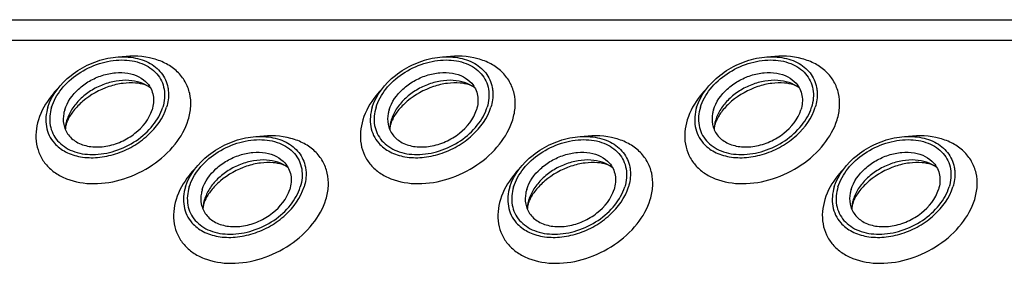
# Model space of a CAD drawing. Header units: millimetres. Extents: x 0 to 2100, y 0 to 2970.
# Tile 15 of 28: x 1484 to 1556, y 1172 to 1190. Entities that reach past the tile are written whole.
import ezdxf

# ---------------------------------------------------------------- set-up
doc = ezdxf.new("R2010")
doc.units = ezdxf.units.MM
doc.header["$LTSCALE"] = 193.6
doc.layers.get('0').update_dxf_attribs({"linetype": 'CONTINUOUS'})

msp = doc.modelspace()

# ---------------------------------------------------------------- linework, layer by layer
at = {"color": 7, "linetype": 'CONTINUOUS'}
msp.add_line((1368.225, 1189.852), (1731.299, 1189.852), dxfattribs=at)
at = {"color": 9, "linetype": 'CONTINUOUS'}
msp.add_line((1368.968, 1188.339), (1732.042, 1188.339), dxfattribs=at)
at = {"color": 7, "linetype": 'CONTINUOUS'}
for centre, radius, start, end in [((1489.83, 1181.658), 2.722, 162.7878, 168.47048), ((1513.76, 1181.658), 2.722, 162.7878, 168.47048), ((1537.69, 1181.658), 2.722, 162.7878, 168.47048), ((1489.699, 1181.687), 2.588, 168.51317, 169.25165), ((1513.629, 1181.687), 2.588, 168.51317, 169.25165), ((1537.559, 1181.687), 2.588, 168.51317, 169.25165), ((1499.849, 1175.812), 2.588, 168.51317, 169.25165), ((1499.98, 1175.783), 2.722, 162.7878, 168.47048), ((1523.779, 1175.812), 2.588, 168.51317, 169.25165), ((1523.91, 1175.783), 2.722, 162.7878, 168.47048), ((1547.708, 1175.812), 2.588, 168.51317, 169.25165), ((1547.839, 1175.783), 2.722, 162.7878, 168.47048)]:
    msp.add_arc(centre, radius, start, end, dxfattribs=at)
for points, knots in [([(1485.827, 1183.396), (1486.113, 1184.322), (1487.13, 1185.589), (1488.886, 1186.634), (1490.405, 1187.103), (1491.907, 1187.16), (1493.243, 1186.792), (1494.258, 1186.002), (1494.601, 1185.244), (1494.676, 1184.862)], [0, 0, 0, 0, 0.256023, 0.397887, 0.538537, 0.670709, 0.789982, 0.897281, 1, 1, 1, 1]), ([(1486.103, 1183.396), (1486.252, 1183.88), (1486.795, 1184.83), (1488.037, 1185.938), (1489.583, 1186.687), (1491.222, 1186.968), (1492.742, 1186.737), (1493.753, 1186.077), (1494.234, 1185.345), (1494.501, 1184.509), (1494.432, 1183.822), (1494.3, 1183.396)], [0, 0, 0, 0, 0.126005, 0.265198, 0.409334, 0.548109, 0.673462, 0.783988, 0.836431, 0.88895, 1, 1, 1, 1]), ([(1509.756, 1183.396), (1510.043, 1184.322), (1511.06, 1185.589), (1512.816, 1186.634), (1514.334, 1187.103), (1515.837, 1187.16), (1517.173, 1186.792), (1518.188, 1186.002), (1518.531, 1185.244), (1518.606, 1184.862)], [0, 0, 0, 0, 0.256023, 0.397887, 0.538537, 0.670709, 0.789982, 0.897281, 1, 1, 1, 1]), ([(1510.033, 1183.396), (1510.182, 1183.88), (1510.725, 1184.83), (1511.967, 1185.938), (1513.513, 1186.687), (1515.152, 1186.968), (1516.671, 1186.737), (1517.683, 1186.077), (1518.164, 1185.345), (1518.43, 1184.509), (1518.362, 1183.822), (1518.23, 1183.396)], [0, 0, 0, 0, 0.126005, 0.265198, 0.409334, 0.548109, 0.673462, 0.783988, 0.836431, 0.88895, 1, 1, 1, 1]), ([(1533.686, 1183.396), (1533.973, 1184.322), (1534.99, 1185.589), (1536.746, 1186.634), (1538.264, 1187.103), (1539.766, 1187.16), (1541.103, 1186.792), (1542.118, 1186.002), (1542.461, 1185.244), (1542.535, 1184.862)], [0, 0, 0, 0, 0.256023, 0.397887, 0.538537, 0.670709, 0.789982, 0.897281, 1, 1, 1, 1]), ([(1533.963, 1183.396), (1534.112, 1183.88), (1534.655, 1184.83), (1535.897, 1185.938), (1537.442, 1186.687), (1539.082, 1186.968), (1540.601, 1186.737), (1541.613, 1186.077), (1542.094, 1185.345), (1542.36, 1184.509), (1542.292, 1183.822), (1542.16, 1183.396)], [0, 0, 0, 0, 0.126005, 0.265198, 0.409334, 0.548109, 0.673462, 0.783988, 0.836431, 0.88895, 1, 1, 1, 1]), ([(1487.069, 1183.21), (1487.249, 1183.791), (1487.836, 1184.603), (1488.88, 1185.357), (1489.811, 1185.771), (1490.781, 1185.973), (1491.717, 1185.947), (1492.543, 1185.689), (1492.989, 1185.355), (1493.16, 1185.162)], [0, 0, 0, 0, 0.246125, 0.38243, 0.520512, 0.654784, 0.780538, 0.895274, 1, 1, 1, 1]), ([(1493.386, 1184.837), (1492.941, 1185.17), (1492.041, 1185.43), (1490.836, 1185.352), (1489.874, 1185.086), (1488.972, 1184.631), (1488.19, 1184.019), (1487.584, 1183.294), (1487.316, 1182.741), (1487.23, 1182.464)], [0, 0, 0, 0, 0.223873, 0.351612, 0.485909, 0.622361, 0.75614, 0.882948, 1, 1, 1, 1]), ([(1510.999, 1183.21), (1511.179, 1183.791), (1511.766, 1184.603), (1512.81, 1185.357), (1513.741, 1185.771), (1514.711, 1185.973), (1515.647, 1185.947), (1516.473, 1185.689), (1516.919, 1185.355), (1517.09, 1185.162)], [0, 0, 0, 0, 0.246125, 0.38243, 0.520512, 0.654784, 0.780538, 0.895274, 1, 1, 1, 1]), ([(1517.316, 1184.837), (1516.87, 1185.17), (1515.971, 1185.43), (1514.766, 1185.352), (1513.804, 1185.086), (1512.902, 1184.631), (1512.12, 1184.019), (1511.514, 1183.294), (1511.246, 1182.741), (1511.16, 1182.464)], [0, 0, 0, 0, 0.223873, 0.351612, 0.485909, 0.622361, 0.75614, 0.882948, 1, 1, 1, 1]), ([(1534.929, 1183.21), (1535.109, 1183.791), (1535.696, 1184.603), (1536.74, 1185.357), (1537.671, 1185.771), (1538.641, 1185.973), (1539.577, 1185.947), (1540.403, 1185.689), (1540.849, 1185.355), (1541.02, 1185.162)], [0, 0, 0, 0, 0.246125, 0.38243, 0.520512, 0.654784, 0.780538, 0.895274, 1, 1, 1, 1]), ([(1541.245, 1184.837), (1540.8, 1185.17), (1539.901, 1185.43), (1538.696, 1185.352), (1537.734, 1185.086), (1536.832, 1184.631), (1536.049, 1184.019), (1535.444, 1183.294), (1535.176, 1182.741), (1535.09, 1182.464)], [0, 0, 0, 0, 0.223873, 0.351612, 0.485909, 0.622361, 0.75614, 0.882948, 1, 1, 1, 1]), ([(1493.386, 1184.837), (1493.268, 1184.925), (1492.915, 1185.092), (1492.229, 1185.22), (1491.322, 1185.185), (1489.954, 1184.856), (1488.672, 1184.147), (1487.726, 1183.192), (1487.399, 1182.681), (1487.289, 1182.436)], [0, 0, 0, 0, 0.061788, 0.160605, 0.290161, 0.439176, 0.748377, 0.887348, 1, 1, 1, 1]), ([(1493.16, 1185.162), (1493.271, 1185.036), (1493.46, 1184.754), (1493.674, 1184.093), (1493.621, 1183.547), (1493.517, 1183.21)], [0, 0, 0, 0, 0.242965, 0.486066, 1, 1, 1, 1]), ([(1494.676, 1184.862), (1494.698, 1184.746), (1494.76, 1184.256), (1494.687, 1183.754), (1494.577, 1183.396)], [0, 0, 0, 0, 0.240827, 1, 1, 1, 1]), ([(1517.316, 1184.837), (1517.198, 1184.925), (1516.845, 1185.092), (1516.159, 1185.22), (1515.252, 1185.185), (1513.884, 1184.856), (1512.602, 1184.147), (1511.656, 1183.192), (1511.329, 1182.681), (1511.219, 1182.436)], [0, 0, 0, 0, 0.061788, 0.160605, 0.290161, 0.439176, 0.748377, 0.887348, 1, 1, 1, 1]), ([(1517.09, 1185.162), (1517.201, 1185.036), (1517.39, 1184.754), (1517.604, 1184.093), (1517.551, 1183.547), (1517.447, 1183.21)], [0, 0, 0, 0, 0.242965, 0.486066, 1, 1, 1, 1]), ([(1518.606, 1184.862), (1518.628, 1184.746), (1518.69, 1184.256), (1518.617, 1183.754), (1518.507, 1183.396)], [0, 0, 0, 0, 0.240827, 1, 1, 1, 1]), ([(1541.245, 1184.837), (1541.127, 1184.925), (1540.775, 1185.092), (1540.089, 1185.22), (1539.182, 1185.185), (1537.813, 1184.856), (1536.532, 1184.147), (1535.586, 1183.192), (1535.259, 1182.681), (1535.148, 1182.436)], [0, 0, 0, 0, 0.061788, 0.160605, 0.290161, 0.439176, 0.748377, 0.887348, 1, 1, 1, 1]), ([(1541.02, 1185.162), (1541.131, 1185.036), (1541.32, 1184.754), (1541.534, 1184.093), (1541.481, 1183.547), (1541.377, 1183.21)], [0, 0, 0, 0, 0.242965, 0.486066, 1, 1, 1, 1]), ([(1542.535, 1184.862), (1542.558, 1184.746), (1542.62, 1184.256), (1542.547, 1183.754), (1542.436, 1183.396)], [0, 0, 0, 0, 0.240827, 1, 1, 1, 1]), ([(1485.827, 1183.396), (1485.685, 1182.939), (1485.613, 1182.201), (1485.901, 1181.306), (1486.155, 1180.924), (1486.304, 1180.754)], [0, 0, 0, 0, 0.513998, 0.757111, 1, 1, 1, 1]), ([(1486.103, 1183.396), (1485.971, 1182.97), (1485.903, 1182.283), (1486.169, 1181.448), (1486.65, 1180.715), (1487.662, 1180.055), (1489.181, 1179.825), (1490.821, 1180.106), (1492.366, 1180.854), (1493.608, 1181.963), (1494.151, 1182.913), (1494.3, 1183.396)], [0, 0, 0, 0, 0.11105, 0.163569, 0.216012, 0.326538, 0.451891, 0.590666, 0.734802, 0.873995, 1, 1, 1, 1]), ([(1486.304, 1180.754), (1486.536, 1180.49), (1487.14, 1180.035), (1488.261, 1179.683), (1489.531, 1179.646), (1490.85, 1179.919), (1492.115, 1180.48), (1493.535, 1181.503), (1494.333, 1182.607), (1494.577, 1183.396)], [0, 0, 0, 0, 0.104679, 0.219356, 0.345073, 0.479342, 0.617452, 0.753801, 1, 1, 1, 1]), ([(1487.069, 1183.21), (1487.041, 1183.119), (1486.953, 1182.77), (1486.945, 1182.397), (1486.995, 1182.136)], [0, 0, 0, 0, 0.262254, 1, 1, 1, 1]), ([(1486.995, 1182.136), (1487.049, 1181.854), (1487.3, 1181.295), (1488.047, 1180.71), (1489.031, 1180.436), (1490.139, 1180.478), (1491.259, 1180.822), (1492.555, 1181.592), (1493.306, 1182.526), (1493.517, 1183.21)], [0, 0, 0, 0, 0.102742, 0.21, 0.32922, 0.461363, 0.602021, 0.743916, 1, 1, 1, 1]), ([(1509.756, 1183.396), (1509.615, 1182.939), (1509.543, 1182.201), (1509.831, 1181.306), (1510.085, 1180.924), (1510.234, 1180.754)], [0, 0, 0, 0, 0.513998, 0.757111, 1, 1, 1, 1]), ([(1510.033, 1183.396), (1509.901, 1182.97), (1509.833, 1182.283), (1510.099, 1181.448), (1510.58, 1180.715), (1511.591, 1180.055), (1513.111, 1179.825), (1514.75, 1180.106), (1516.296, 1180.854), (1517.538, 1181.963), (1518.081, 1182.913), (1518.23, 1183.396)], [0, 0, 0, 0, 0.11105, 0.163569, 0.216012, 0.326538, 0.451891, 0.590666, 0.734802, 0.873995, 1, 1, 1, 1]), ([(1510.234, 1180.754), (1510.466, 1180.49), (1511.07, 1180.035), (1512.191, 1179.683), (1513.461, 1179.646), (1514.78, 1179.919), (1516.045, 1180.48), (1517.465, 1181.503), (1518.263, 1182.607), (1518.507, 1183.396)], [0, 0, 0, 0, 0.104679, 0.219356, 0.345073, 0.479342, 0.617452, 0.753801, 1, 1, 1, 1]), ([(1510.999, 1183.21), (1510.971, 1183.119), (1510.883, 1182.77), (1510.875, 1182.397), (1510.925, 1182.136)], [0, 0, 0, 0, 0.262254, 1, 1, 1, 1]), ([(1510.925, 1182.136), (1510.979, 1181.854), (1511.23, 1181.295), (1511.977, 1180.71), (1512.961, 1180.436), (1514.069, 1180.478), (1515.189, 1180.822), (1516.485, 1181.592), (1517.236, 1182.526), (1517.447, 1183.21)], [0, 0, 0, 0, 0.102742, 0.21, 0.32922, 0.461363, 0.602021, 0.743916, 1, 1, 1, 1]), ([(1533.686, 1183.396), (1533.545, 1182.939), (1533.473, 1182.201), (1533.761, 1181.306), (1534.015, 1180.924), (1534.164, 1180.754)], [0, 0, 0, 0, 0.513998, 0.757111, 1, 1, 1, 1]), ([(1533.963, 1183.396), (1533.831, 1182.97), (1533.762, 1182.283), (1534.029, 1181.448), (1534.51, 1180.715), (1535.521, 1180.055), (1537.041, 1179.825), (1538.68, 1180.106), (1540.226, 1180.854), (1541.468, 1181.963), (1542.011, 1182.913), (1542.16, 1183.396)], [0, 0, 0, 0, 0.11105, 0.163569, 0.216012, 0.326538, 0.451891, 0.590666, 0.734802, 0.873995, 1, 1, 1, 1]), ([(1534.164, 1180.754), (1534.396, 1180.49), (1535, 1180.035), (1536.121, 1179.683), (1537.391, 1179.646), (1538.71, 1179.919), (1539.974, 1180.48), (1541.395, 1181.503), (1542.192, 1182.607), (1542.436, 1183.396)], [0, 0, 0, 0, 0.104679, 0.219356, 0.345073, 0.479342, 0.617452, 0.753801, 1, 1, 1, 1]), ([(1534.929, 1183.21), (1534.901, 1183.119), (1534.813, 1182.77), (1534.805, 1182.397), (1534.855, 1182.136)], [0, 0, 0, 0, 0.262254, 1, 1, 1, 1]), ([(1534.855, 1182.136), (1534.909, 1181.854), (1535.16, 1181.295), (1535.907, 1180.71), (1536.891, 1180.436), (1537.999, 1180.478), (1539.119, 1180.822), (1540.415, 1181.592), (1541.165, 1182.526), (1541.377, 1183.21)], [0, 0, 0, 0, 0.102742, 0.21, 0.32922, 0.461363, 0.602021, 0.743916, 1, 1, 1, 1]), ([(1487.185, 1182.166), (1487.173, 1182.126), (1487.137, 1181.993), (1487.115, 1181.855), (1487.114, 1181.759)], [0, 0, 0, 0, 0.304395, 1, 1, 1, 1]), ([(1487.289, 1182.436), (1487.278, 1182.412), (1487.24, 1182.324), (1487.206, 1182.233), (1487.185, 1182.166)], [0, 0, 0, 0, 0.268631, 1, 1, 1, 1]), ([(1511.115, 1182.166), (1511.103, 1182.126), (1511.066, 1181.993), (1511.045, 1181.855), (1511.044, 1181.759)], [0, 0, 0, 0, 0.304395, 1, 1, 1, 1]), ([(1511.219, 1182.436), (1511.208, 1182.412), (1511.169, 1182.324), (1511.136, 1182.233), (1511.115, 1182.166)], [0, 0, 0, 0, 0.268631, 1, 1, 1, 1]), ([(1535.045, 1182.166), (1535.033, 1182.126), (1534.996, 1181.993), (1534.975, 1181.855), (1534.974, 1181.759)], [0, 0, 0, 0, 0.304395, 1, 1, 1, 1]), ([(1535.148, 1182.436), (1535.138, 1182.412), (1535.099, 1182.324), (1535.066, 1182.233), (1535.045, 1182.166)], [0, 0, 0, 0, 0.268631, 1, 1, 1, 1]), ([(1495.976, 1177.521), (1496.262, 1178.447), (1497.279, 1179.714), (1499.035, 1180.759), (1500.554, 1181.228), (1502.056, 1181.285), (1503.392, 1180.917), (1504.407, 1180.127), (1504.751, 1179.369), (1504.825, 1178.988)], [0, 0, 0, 0, 0.256023, 0.397887, 0.538537, 0.670709, 0.789982, 0.897281, 1, 1, 1, 1]), ([(1496.252, 1177.521), (1496.402, 1178.005), (1496.944, 1178.955), (1498.187, 1180.063), (1499.732, 1180.812), (1501.371, 1181.093), (1502.891, 1180.862), (1503.903, 1180.202), (1504.384, 1179.47), (1504.65, 1178.634), (1504.581, 1177.947), (1504.45, 1177.521)], [0, 0, 0, 0, 0.126005, 0.265198, 0.409334, 0.548109, 0.673462, 0.783988, 0.836431, 0.88895, 1, 1, 1, 1]), ([(1519.906, 1177.521), (1520.192, 1178.447), (1521.209, 1179.714), (1522.965, 1180.759), (1524.484, 1181.228), (1525.986, 1181.285), (1527.322, 1180.917), (1528.337, 1180.127), (1528.681, 1179.369), (1528.755, 1178.988)], [0, 0, 0, 0, 0.256023, 0.397887, 0.538537, 0.670709, 0.789982, 0.897281, 1, 1, 1, 1]), ([(1520.182, 1177.521), (1520.332, 1178.005), (1520.874, 1178.955), (1522.117, 1180.063), (1523.662, 1180.812), (1525.301, 1181.093), (1526.821, 1180.862), (1527.833, 1180.202), (1528.314, 1179.47), (1528.58, 1178.634), (1528.511, 1177.947), (1528.38, 1177.521)], [0, 0, 0, 0, 0.126005, 0.265198, 0.409334, 0.548109, 0.673462, 0.783988, 0.836431, 0.88895, 1, 1, 1, 1]), ([(1543.836, 1177.521), (1544.122, 1178.447), (1545.139, 1179.714), (1546.895, 1180.759), (1548.414, 1181.228), (1549.916, 1181.285), (1551.252, 1180.917), (1552.267, 1180.127), (1552.61, 1179.369), (1552.685, 1178.988)], [0, 0, 0, 0, 0.256023, 0.397887, 0.538537, 0.670709, 0.789982, 0.897281, 1, 1, 1, 1]), ([(1544.112, 1177.521), (1544.261, 1178.005), (1544.804, 1178.955), (1546.046, 1180.063), (1547.592, 1180.812), (1549.231, 1181.093), (1550.751, 1180.862), (1551.763, 1180.202), (1552.244, 1179.47), (1552.51, 1178.634), (1552.441, 1177.947), (1552.31, 1177.521)], [0, 0, 0, 0, 0.126005, 0.265198, 0.409334, 0.548109, 0.673462, 0.783988, 0.836431, 0.88895, 1, 1, 1, 1]), ([(1497.219, 1177.335), (1497.398, 1177.916), (1497.985, 1178.728), (1499.03, 1179.482), (1499.96, 1179.896), (1500.931, 1180.098), (1501.866, 1180.072), (1502.692, 1179.814), (1503.138, 1179.481), (1503.31, 1179.287)], [0, 0, 0, 0, 0.246125, 0.38243, 0.520512, 0.654784, 0.780538, 0.895274, 1, 1, 1, 1]), ([(1521.149, 1177.335), (1521.328, 1177.916), (1521.915, 1178.728), (1522.96, 1179.482), (1523.89, 1179.896), (1524.861, 1180.098), (1525.796, 1180.072), (1526.622, 1179.814), (1527.068, 1179.481), (1527.239, 1179.287)], [0, 0, 0, 0, 0.246125, 0.38243, 0.520512, 0.654784, 0.780538, 0.895274, 1, 1, 1, 1]), ([(1545.079, 1177.335), (1545.258, 1177.916), (1545.845, 1178.728), (1546.89, 1179.482), (1547.82, 1179.896), (1548.791, 1180.098), (1549.726, 1180.072), (1550.552, 1179.814), (1550.998, 1179.481), (1551.169, 1179.287)], [0, 0, 0, 0, 0.246125, 0.38243, 0.520512, 0.654784, 0.780538, 0.895274, 1, 1, 1, 1]), ([(1503.535, 1178.962), (1503.09, 1179.295), (1502.191, 1179.555), (1500.985, 1179.477), (1500.023, 1179.211), (1499.121, 1178.756), (1498.339, 1178.144), (1497.733, 1177.419), (1497.465, 1176.866), (1497.379, 1176.589)], [0, 0, 0, 0, 0.223873, 0.351612, 0.485909, 0.622361, 0.75614, 0.882948, 1, 1, 1, 1]), ([(1503.535, 1178.962), (1503.417, 1179.05), (1503.065, 1179.217), (1502.379, 1179.345), (1501.472, 1179.31), (1500.103, 1178.981), (1498.821, 1178.272), (1497.876, 1177.317), (1497.549, 1176.806), (1497.438, 1176.561)], [0, 0, 0, 0, 0.061788, 0.160605, 0.290161, 0.439176, 0.748377, 0.887348, 1, 1, 1, 1]), ([(1503.31, 1179.287), (1503.42, 1179.161), (1503.609, 1178.879), (1503.824, 1178.218), (1503.771, 1177.673), (1503.666, 1177.335)], [0, 0, 0, 0, 0.242965, 0.486066, 1, 1, 1, 1]), ([(1504.825, 1178.988), (1504.848, 1178.871), (1504.909, 1178.381), (1504.837, 1177.879), (1504.726, 1177.521)], [0, 0, 0, 0, 0.240827, 1, 1, 1, 1]), ([(1527.465, 1178.962), (1527.02, 1179.295), (1526.121, 1179.555), (1524.915, 1179.477), (1523.953, 1179.211), (1523.051, 1178.756), (1522.269, 1178.144), (1521.663, 1177.419), (1521.395, 1176.866), (1521.309, 1176.589)], [0, 0, 0, 0, 0.223873, 0.351612, 0.485909, 0.622361, 0.75614, 0.882948, 1, 1, 1, 1]), ([(1527.465, 1178.962), (1527.347, 1179.05), (1526.995, 1179.217), (1526.309, 1179.345), (1525.402, 1179.31), (1524.033, 1178.981), (1522.751, 1178.272), (1521.806, 1177.317), (1521.479, 1176.806), (1521.368, 1176.561)], [0, 0, 0, 0, 0.061788, 0.160605, 0.290161, 0.439176, 0.748377, 0.887348, 1, 1, 1, 1]), ([(1527.239, 1179.287), (1527.35, 1179.161), (1527.539, 1178.879), (1527.754, 1178.218), (1527.701, 1177.673), (1527.596, 1177.335)], [0, 0, 0, 0, 0.242965, 0.486066, 1, 1, 1, 1]), ([(1528.755, 1178.988), (1528.778, 1178.871), (1528.839, 1178.381), (1528.766, 1177.879), (1528.656, 1177.521)], [0, 0, 0, 0, 0.240827, 1, 1, 1, 1]), ([(1551.395, 1178.962), (1550.95, 1179.295), (1550.051, 1179.555), (1548.845, 1179.477), (1547.883, 1179.211), (1546.981, 1178.756), (1546.199, 1178.144), (1545.593, 1177.419), (1545.325, 1176.866), (1545.239, 1176.589)], [0, 0, 0, 0, 0.223873, 0.351612, 0.485909, 0.622361, 0.75614, 0.882948, 1, 1, 1, 1]), ([(1551.395, 1178.962), (1551.277, 1179.05), (1550.925, 1179.217), (1550.239, 1179.345), (1549.332, 1179.31), (1547.963, 1178.981), (1546.681, 1178.272), (1545.736, 1177.317), (1545.408, 1176.806), (1545.298, 1176.561)], [0, 0, 0, 0, 0.061788, 0.160605, 0.290161, 0.439176, 0.748377, 0.887348, 1, 1, 1, 1]), ([(1551.169, 1179.287), (1551.28, 1179.161), (1551.469, 1178.879), (1551.684, 1178.218), (1551.63, 1177.673), (1551.526, 1177.335)], [0, 0, 0, 0, 0.242965, 0.486066, 1, 1, 1, 1]), ([(1552.685, 1178.988), (1552.708, 1178.871), (1552.769, 1178.381), (1552.696, 1177.879), (1552.586, 1177.521)], [0, 0, 0, 0, 0.240827, 1, 1, 1, 1]), ([(1495.976, 1177.521), (1495.835, 1177.064), (1495.762, 1176.327), (1496.05, 1175.432), (1496.305, 1175.049), (1496.454, 1174.879)], [0, 0, 0, 0, 0.513998, 0.757111, 1, 1, 1, 1]), ([(1496.252, 1177.521), (1496.121, 1177.095), (1496.052, 1176.408), (1496.318, 1175.573), (1496.799, 1174.84), (1497.811, 1174.18), (1499.331, 1173.95), (1500.97, 1174.231), (1502.515, 1174.979), (1503.758, 1176.088), (1504.3, 1177.038), (1504.45, 1177.521)], [0, 0, 0, 0, 0.11105, 0.163569, 0.216012, 0.326538, 0.451891, 0.590666, 0.734802, 0.873995, 1, 1, 1, 1]), ([(1496.454, 1174.879), (1496.685, 1174.615), (1497.289, 1174.16), (1498.41, 1173.808), (1499.681, 1173.771), (1500.999, 1174.044), (1502.264, 1174.605), (1503.684, 1175.629), (1504.482, 1176.732), (1504.726, 1177.521)], [0, 0, 0, 0, 0.104679, 0.219356, 0.345073, 0.479342, 0.617452, 0.753801, 1, 1, 1, 1]), ([(1519.906, 1177.521), (1519.765, 1177.064), (1519.692, 1176.327), (1519.98, 1175.432), (1520.235, 1175.049), (1520.384, 1174.879)], [0, 0, 0, 0, 0.513998, 0.757111, 1, 1, 1, 1]), ([(1520.182, 1177.521), (1520.051, 1177.095), (1519.982, 1176.408), (1520.248, 1175.573), (1520.729, 1174.84), (1521.741, 1174.18), (1523.261, 1173.95), (1524.9, 1174.231), (1526.445, 1174.979), (1527.688, 1176.088), (1528.23, 1177.038), (1528.38, 1177.521)], [0, 0, 0, 0, 0.11105, 0.163569, 0.216012, 0.326538, 0.451891, 0.590666, 0.734802, 0.873995, 1, 1, 1, 1]), ([(1520.384, 1174.879), (1520.615, 1174.615), (1521.219, 1174.16), (1522.34, 1173.808), (1523.611, 1173.771), (1524.929, 1174.044), (1526.194, 1174.605), (1527.614, 1175.629), (1528.412, 1176.732), (1528.656, 1177.521)], [0, 0, 0, 0, 0.104679, 0.219356, 0.345073, 0.479342, 0.617452, 0.753801, 1, 1, 1, 1]), ([(1543.836, 1177.521), (1543.695, 1177.064), (1543.622, 1176.327), (1543.91, 1175.432), (1544.165, 1175.049), (1544.314, 1174.879)], [0, 0, 0, 0, 0.513998, 0.757111, 1, 1, 1, 1]), ([(1544.112, 1177.521), (1543.98, 1177.095), (1543.912, 1176.408), (1544.178, 1175.573), (1544.659, 1174.84), (1545.671, 1174.18), (1547.19, 1173.95), (1548.83, 1174.231), (1550.375, 1174.979), (1551.618, 1176.088), (1552.16, 1177.038), (1552.31, 1177.521)], [0, 0, 0, 0, 0.11105, 0.163569, 0.216012, 0.326538, 0.451891, 0.590666, 0.734802, 0.873995, 1, 1, 1, 1]), ([(1544.314, 1174.879), (1544.545, 1174.615), (1545.149, 1174.16), (1546.27, 1173.808), (1547.541, 1173.771), (1548.859, 1174.044), (1550.124, 1174.605), (1551.544, 1175.629), (1552.342, 1176.732), (1552.586, 1177.521)], [0, 0, 0, 0, 0.104679, 0.219356, 0.345073, 0.479342, 0.617452, 0.753801, 1, 1, 1, 1]), ([(1497.219, 1177.335), (1497.191, 1177.244), (1497.102, 1176.895), (1497.095, 1176.523), (1497.145, 1176.261)], [0, 0, 0, 0, 0.262254, 1, 1, 1, 1]), ([(1497.145, 1176.261), (1497.198, 1175.979), (1497.45, 1175.42), (1498.196, 1174.835), (1499.181, 1174.562), (1500.289, 1174.603), (1501.409, 1174.947), (1502.705, 1175.717), (1503.455, 1176.652), (1503.666, 1177.335)], [0, 0, 0, 0, 0.102742, 0.21, 0.32922, 0.461363, 0.602021, 0.743916, 1, 1, 1, 1]), ([(1521.149, 1177.335), (1521.121, 1177.244), (1521.032, 1176.895), (1521.024, 1176.523), (1521.074, 1176.261)], [0, 0, 0, 0, 0.262254, 1, 1, 1, 1]), ([(1521.074, 1176.261), (1521.128, 1175.979), (1521.379, 1175.42), (1522.126, 1174.835), (1523.111, 1174.562), (1524.218, 1174.603), (1525.339, 1174.947), (1526.634, 1175.717), (1527.385, 1176.652), (1527.596, 1177.335)], [0, 0, 0, 0, 0.102742, 0.21, 0.32922, 0.461363, 0.602021, 0.743916, 1, 1, 1, 1]), ([(1545.079, 1177.335), (1545.051, 1177.244), (1544.962, 1176.895), (1544.954, 1176.523), (1545.004, 1176.261)], [0, 0, 0, 0, 0.262254, 1, 1, 1, 1]), ([(1545.004, 1176.261), (1545.058, 1175.979), (1545.309, 1175.42), (1546.056, 1174.835), (1547.041, 1174.562), (1548.148, 1174.603), (1549.269, 1174.947), (1550.564, 1175.717), (1551.315, 1176.652), (1551.526, 1177.335)], [0, 0, 0, 0, 0.102742, 0.21, 0.32922, 0.461363, 0.602021, 0.743916, 1, 1, 1, 1]), ([(1497.335, 1176.291), (1497.323, 1176.251), (1497.286, 1176.118), (1497.265, 1175.98), (1497.263, 1175.884)], [0, 0, 0, 0, 0.304395, 1, 1, 1, 1]), ([(1497.438, 1176.561), (1497.427, 1176.537), (1497.389, 1176.449), (1497.356, 1176.358), (1497.335, 1176.291)], [0, 0, 0, 0, 0.268631, 1, 1, 1, 1]), ([(1521.265, 1176.291), (1521.252, 1176.251), (1521.216, 1176.118), (1521.195, 1175.98), (1521.193, 1175.884)], [0, 0, 0, 0, 0.304395, 1, 1, 1, 1]), ([(1521.368, 1176.561), (1521.357, 1176.537), (1521.319, 1176.449), (1521.286, 1176.358), (1521.265, 1176.291)], [0, 0, 0, 0, 0.268631, 1, 1, 1, 1]), ([(1545.195, 1176.291), (1545.182, 1176.251), (1545.146, 1176.118), (1545.125, 1175.98), (1545.123, 1175.884)], [0, 0, 0, 0, 0.304395, 1, 1, 1, 1]), ([(1545.298, 1176.561), (1545.287, 1176.537), (1545.249, 1176.449), (1545.215, 1176.358), (1545.195, 1176.291)], [0, 0, 0, 0, 0.268631, 1, 1, 1, 1])]:
    msp.add_open_spline(points, degree=3, knots=knots, dxfattribs=at)
at = {"color": 9, "linetype": 'CONTINUOUS'}
for points, knots in [([(1496.186, 1182.464), (1496.286, 1182.787), (1496.411, 1183.441), (1496.337, 1184.417), (1495.993, 1185.307), (1495.396, 1186.059), (1494.581, 1186.637), (1493.225, 1187.161), (1492.072, 1187.206), (1491.309, 1187.116)], [0, 0, 0, 0, 0.124407, 0.241591, 0.355163, 0.469734, 0.589631, 0.717769, 1, 1, 1, 1]), ([(1520.115, 1182.464), (1520.215, 1182.787), (1520.341, 1183.441), (1520.267, 1184.417), (1519.923, 1185.307), (1519.326, 1186.059), (1518.511, 1186.637), (1517.155, 1187.161), (1516.002, 1187.206), (1515.239, 1187.116)], [0, 0, 0, 0, 0.124407, 0.241591, 0.355163, 0.469734, 0.589631, 0.717769, 1, 1, 1, 1]), ([(1544.045, 1182.464), (1544.145, 1182.787), (1544.27, 1183.441), (1544.197, 1184.417), (1543.853, 1185.307), (1543.256, 1186.059), (1542.441, 1186.637), (1541.084, 1187.161), (1539.932, 1187.206), (1539.169, 1187.116)], [0, 0, 0, 0, 0.124407, 0.241591, 0.355163, 0.469734, 0.589631, 0.717769, 1, 1, 1, 1]), ([(1486.574, 1184.788), (1486.405, 1184.615), (1485.798, 1183.929), (1485.332, 1183.107), (1485.133, 1182.464)], [0, 0, 0, 0, 0.264826, 1, 1, 1, 1]), ([(1510.504, 1184.788), (1510.335, 1184.615), (1509.728, 1183.929), (1509.262, 1183.107), (1509.063, 1182.464)], [0, 0, 0, 0, 0.264826, 1, 1, 1, 1]), ([(1534.434, 1184.788), (1534.264, 1184.615), (1533.658, 1183.929), (1533.191, 1183.107), (1532.993, 1182.464)], [0, 0, 0, 0, 0.264826, 1, 1, 1, 1]), ([(1485.133, 1182.464), (1484.955, 1181.889), (1484.863, 1180.963), (1485.221, 1179.836), (1485.701, 1179.108), (1486.375, 1178.516), (1487.521, 1177.92), (1489.285, 1177.646), (1491.493, 1178.028), (1493.578, 1179.036), (1495.252, 1180.531), (1495.984, 1181.812), (1496.186, 1182.464)], [0, 0, 0, 0, 0.110961, 0.163438, 0.215838, 0.269928, 0.32708, 0.452332, 0.590995, 0.735015, 0.874096, 1, 1, 1, 1]), ([(1509.063, 1182.464), (1508.885, 1181.889), (1508.793, 1180.963), (1509.151, 1179.836), (1509.631, 1179.108), (1510.304, 1178.516), (1511.451, 1177.92), (1513.215, 1177.646), (1515.423, 1178.028), (1517.507, 1179.036), (1519.182, 1180.531), (1519.914, 1181.812), (1520.115, 1182.464)], [0, 0, 0, 0, 0.110961, 0.163438, 0.215838, 0.269928, 0.32708, 0.452332, 0.590995, 0.735015, 0.874096, 1, 1, 1, 1]), ([(1532.993, 1182.464), (1532.815, 1181.889), (1532.723, 1180.963), (1533.081, 1179.836), (1533.561, 1179.108), (1534.234, 1178.516), (1535.381, 1177.92), (1537.145, 1177.646), (1539.353, 1178.028), (1541.437, 1179.036), (1543.112, 1180.531), (1543.844, 1181.812), (1544.045, 1182.464)], [0, 0, 0, 0, 0.110961, 0.163438, 0.215838, 0.269928, 0.32708, 0.452332, 0.590995, 0.735015, 0.874096, 1, 1, 1, 1]), ([(1506.335, 1176.589), (1506.435, 1176.912), (1506.56, 1177.566), (1506.487, 1178.542), (1506.143, 1179.432), (1505.546, 1180.184), (1504.731, 1180.762), (1503.374, 1181.286), (1502.221, 1181.331), (1501.459, 1181.241)], [0, 0, 0, 0, 0.124407, 0.241591, 0.355163, 0.469734, 0.589631, 0.717769, 1, 1, 1, 1]), ([(1530.265, 1176.589), (1530.365, 1176.912), (1530.49, 1177.566), (1530.416, 1178.542), (1530.072, 1179.432), (1529.475, 1180.184), (1528.661, 1180.762), (1527.304, 1181.286), (1526.151, 1181.331), (1525.388, 1181.241)], [0, 0, 0, 0, 0.124407, 0.241591, 0.355163, 0.469734, 0.589631, 0.717769, 1, 1, 1, 1]), ([(1554.195, 1176.589), (1554.295, 1176.912), (1554.42, 1177.566), (1554.346, 1178.542), (1554.002, 1179.432), (1553.405, 1180.184), (1552.591, 1180.762), (1551.234, 1181.286), (1550.081, 1181.331), (1549.318, 1181.241)], [0, 0, 0, 0, 0.124407, 0.241591, 0.355163, 0.469734, 0.589631, 0.717769, 1, 1, 1, 1]), ([(1496.724, 1178.913), (1496.554, 1178.74), (1495.947, 1178.054), (1495.481, 1177.232), (1495.282, 1176.589)], [0, 0, 0, 0, 0.264826, 1, 1, 1, 1]), ([(1520.654, 1178.913), (1520.484, 1178.74), (1519.877, 1178.054), (1519.411, 1177.232), (1519.212, 1176.589)], [0, 0, 0, 0, 0.264826, 1, 1, 1, 1]), ([(1544.584, 1178.913), (1544.414, 1178.74), (1543.807, 1178.054), (1543.341, 1177.232), (1543.142, 1176.589)], [0, 0, 0, 0, 0.264826, 1, 1, 1, 1]), ([(1495.282, 1176.589), (1495.105, 1176.014), (1495.013, 1175.088), (1495.371, 1173.961), (1495.851, 1173.233), (1496.524, 1172.641), (1497.67, 1172.045), (1499.435, 1171.771), (1501.643, 1172.153), (1503.727, 1173.161), (1505.402, 1174.656), (1506.134, 1175.937), (1506.335, 1176.589)], [0, 0, 0, 0, 0.110961, 0.163438, 0.215838, 0.269928, 0.32708, 0.452332, 0.590995, 0.735015, 0.874096, 1, 1, 1, 1]), ([(1519.212, 1176.589), (1519.035, 1176.014), (1518.942, 1175.088), (1519.301, 1173.961), (1519.781, 1173.233), (1520.454, 1172.641), (1521.6, 1172.045), (1523.365, 1171.771), (1525.572, 1172.153), (1527.657, 1173.161), (1529.332, 1174.656), (1530.063, 1175.937), (1530.265, 1176.589)], [0, 0, 0, 0, 0.110961, 0.163438, 0.215838, 0.269928, 0.32708, 0.452332, 0.590995, 0.735015, 0.874096, 1, 1, 1, 1]), ([(1543.142, 1176.589), (1542.964, 1176.014), (1542.872, 1175.088), (1543.231, 1173.961), (1543.71, 1173.233), (1544.384, 1172.641), (1545.53, 1172.045), (1547.295, 1171.771), (1549.502, 1172.153), (1551.587, 1173.161), (1553.262, 1174.656), (1553.993, 1175.937), (1554.195, 1176.589)], [0, 0, 0, 0, 0.110961, 0.163438, 0.215838, 0.269928, 0.32708, 0.452332, 0.590995, 0.735015, 0.874096, 1, 1, 1, 1])]:
    msp.add_open_spline(points, degree=3, knots=knots, dxfattribs=at)
at = {"color": 7, "linetype": 'CONTINUOUS'}
for points in [[(1487.157, 1182.17), (1487.131, 1182.034), (1487.116, 1181.897), (1487.114, 1181.759)], [(1511.086, 1182.17), (1511.061, 1182.034), (1511.046, 1181.897), (1511.044, 1181.759)], [(1535.016, 1182.17), (1534.991, 1182.034), (1534.976, 1181.897), (1534.974, 1181.759)], [(1497.306, 1176.295), (1497.28, 1176.159), (1497.266, 1176.022), (1497.263, 1175.884)], [(1521.236, 1176.295), (1521.21, 1176.159), (1521.195, 1176.022), (1521.193, 1175.884)], [(1545.166, 1176.295), (1545.14, 1176.159), (1545.125, 1176.022), (1545.123, 1175.884)]]:
    msp.add_open_spline(points, degree=3, dxfattribs=at)

doc.saveas('drawing.dxf')
